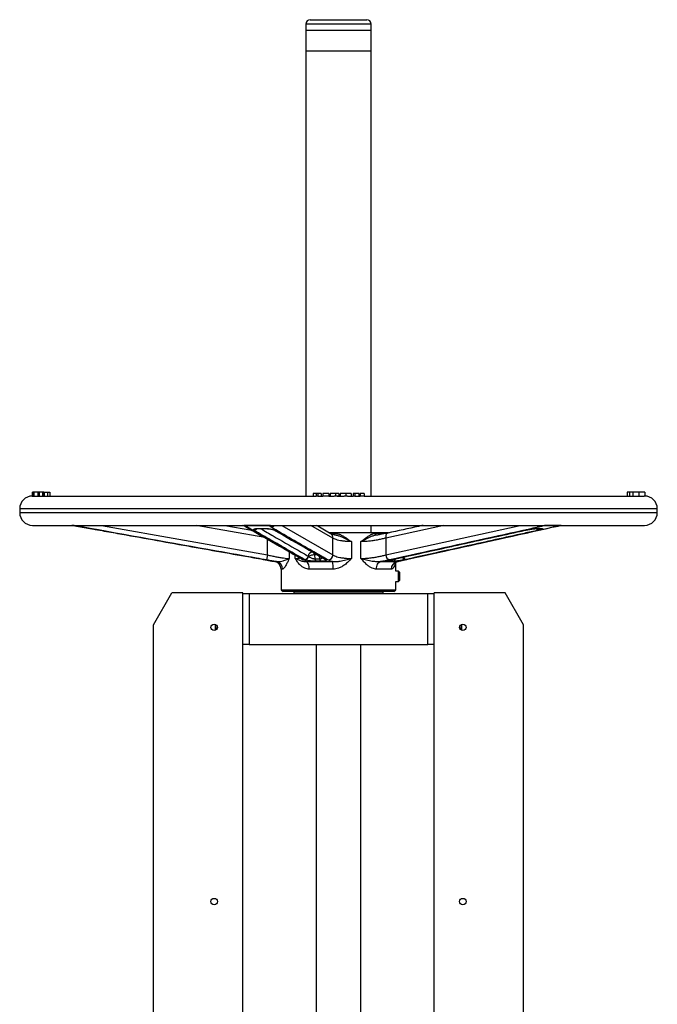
# Model space of a CAD drawing. Header units: millimetres. Extents: x 635 to 3836, y -1496 to 1629.
# Tile 42 of 46: x 2282 to 2782, y 168 to 940. Entities that reach past the tile are written whole.
import ezdxf

# ---------------------------------------------------------------- set-up
doc = ezdxf.new("R2010")
doc.units = ezdxf.units.MM

msp = doc.modelspace()

# ---------------------------------------------------------------- linework, layer by layer
at = {"color": 7, "linetype": 'Continuous', "lineweight": 25}
for p, q in [((2506.56, 936.58), (2506.56, 915.58)), ((2510.06, 940.08), (2554.36, 940.08)), ((2557.86, 915.58), (2557.86, 936.58)), ((2557.71, 931.58), (2506.71, 931.58)), ((2506.56, 915.58), (2557.86, 915.58)), ((2506.71, 915.58), (2506.71, 566.58)), ((2557.71, 566.58), (2557.71, 915.58)), ((2292.1, 569.58), (2292.1, 566.57)), ((2292.1, 566.57), (2292.21, 566.58)), ((2292.21, 569.58), (2292.21, 566.54)), ((2293.25, 569.58), (2292.21, 569.58)), ((2293.08, 566.58), (2514.76, 566.58)), ((2293.25, 569.58), (2293.25, 566.58)), ((2296.36, 569.58), (2293.25, 569.58)), ((2296.36, 569.58), (2296.36, 566.58)), ((2297.4, 569.58), (2296.36, 569.58)), ((2297.4, 569.58), (2297.4, 566.58)), ((2300.17, 569.58), (2297.4, 569.58)), ((2300.17, 569.58), (2300.17, 566.58)), ((2301.21, 569.58), (2300.17, 569.58)), ((2301.21, 569.58), (2301.21, 566.58)), ((2301.21, 569.58), (2303.91, 569.58)), ((2301.33, 569.58), (2301.33, 566.58)), ((2303.91, 569.58), (2303.91, 566.58)), ((2303.91, 569.58), (2305.88, 569.58)), ((2305.88, 569.58), (2305.88, 566.58)), ((2512.24, 568.58), (2512.24, 566.58)), ((2514.76, 568.58), (2512.24, 568.58)), ((2514.76, 568.58), (2514.76, 566.58)), ((2515.97, 568.58), (2514.76, 568.58)), ((2515.97, 566.58), (2514.76, 566.58)), ((2515.97, 568.58), (2515.97, 566.58)), ((2518.6, 568.58), (2515.97, 568.58)), ((2515.97, 566.58), (2519.81, 566.58)), ((2518.6, 568.58), (2518.6, 566.58)), ((2519.81, 568.58), (2519.81, 566.58)), ((2524.64, 568.58), (2519.81, 568.58)), ((2524.64, 566.58), (2519.81, 566.58)), ((2524.64, 568.58), (2524.64, 566.58)), ((2524.64, 566.58), (2528.76, 566.58)), ((2525.74, 568.58), (2525.74, 566.58)), ((2529.95, 568.58), (2529.95, 566.58)), ((2530.91, 566.58), (2530.32, 566.58)), ((2531.17, 566.58), (2536.64, 566.58)), ((2532.43, 568.58), (2532.43, 566.58)), ((2533.64, 568.58), (2533.64, 566.58)), ((2537.88, 568.58), (2537.88, 566.58)), ((2539.37, 566.58), (2543.84, 566.58)), ((2542.2, 568.58), (2542.2, 566.58)), ((2545.05, 568.58), (2543.84, 568.58)), ((2543.84, 568.58), (2543.84, 566.58)), ((2545.05, 566.58), (2543.84, 566.58)), ((2545.05, 568.58), (2545.05, 566.58)), ((2548.24, 568.58), (2545.05, 568.58)), ((2545.05, 566.58), (2549.33, 566.58)), ((2548.24, 568.58), (2548.24, 566.58)), ((2548.45, 568.58), (2548.24, 568.58)), ((2548.45, 568.58), (2548.45, 566.58)), ((2549.33, 568.58), (2549.33, 566.58)), ((2552.3, 568.58), (2549.33, 568.58)), ((2552.3, 566.58), (2549.33, 566.58)), ((2552.3, 568.58), (2552.3, 566.58)), ((2552.3, 566.58), (2771.78, 566.58)), ((2758.54, 569.58), (2758.54, 566.58)), ((2760.51, 569.58), (2758.54, 569.58)), ((2760.51, 569.58), (2760.51, 566.58)), ((2763.21, 569.58), (2760.51, 569.58)), ((2763.1, 569.58), (2763.1, 566.58)), ((2767.83, 569.58), (2767.83, 566.58)), ((2772.33, 569.58), (2772.33, 566.58)), ((2282.21, 556.58), (2282.21, 553.58)), ((2782.21, 553.58), (2782.21, 556.58)), ((2292.21, 543.58), (2772.21, 543.58)), ((2323.86, 543.51), (2337.32, 541.1)), ((2443.19, 543.58), (2464.28, 539.82)), ((2477.95, 543.51), (2457.87, 543.51)), ((2470.08, 541.1), (2473.89, 541.1)), ((2557.71, 537.58), (2557.71, 543.58)), ((2688.7, 541.1), (2691.06, 541.1)), ((2706.76, 543.51), (2694.35, 543.51)), ((2706.9, 543.5), (2707.57, 543.57)), ((2343.75, 539.99), (2345.1, 539.75)), ((2465.87, 539.75), (2465.58, 539.99)), ((2482.37, 539.99), (2482.91, 539.75)), ((2571.29, 537.58), (2525.08, 537.58)), ((2527.84, 520.37), (2527.84, 533.58)), ((2569.34, 533.58), (2569.34, 520.37)), ((2678.32, 539.75), (2679.49, 539.99)), ((2689.86, 539.99), (2688.86, 539.75)), ((2542.35, 530.8), (2542.35, 517.59)), ((2549.78, 517.59), (2549.78, 530.8)), ((2476.51, 520.37), (2475.81, 516.43)), ((2508.44, 519.47), (2508.78, 519.32)), ((2513.35, 520.36), (2513.69, 517.34)), ((2513.69, 517.34), (2517.5, 517.34)), ((2473.21, 516.87), (2474.66, 516.61)), ((2480.74, 515.4), (2480.46, 515.47)), ((2480.74, 515.4), (2482.27, 515.13)), ((2503.97, 516.9), (2504.08, 516.83)), ((2505.99, 516.61), (2505.39, 516.87)), ((2506.78, 515.13), (2527.52, 515.13)), ((2518.23, 515.41), (2514.38, 515.41)), ((2522.57, 516.87), (2522.86, 516.61)), ((2565.23, 515.13), (2578.05, 515.13)), ((2575.04, 515.41), (2572.67, 515.41)), ((2573.56, 516.61), (2574.64, 516.87)), ((2577.21, 507.58), (2577.21, 514.74)), ((2585.25, 516.87), (2583.99, 516.61)), ((2487.21, 509.22), (2487.21, 493.08)), ((2527.99, 509.22), (2509.29, 509.22)), ((2573.51, 509.22), (2561.96, 509.22)), ((2579.26, 507.58), (2577.21, 507.58)), ((2580.21, 506.63), (2579.26, 507.58)), ((2579.26, 499.58), (2579.26, 507.58)), ((2580.21, 500.52), (2580.21, 506.63)), ((2577.21, 499.58), (2579.26, 499.58)), ((2577.21, 493.08), (2577.21, 499.58)), ((2579.26, 499.58), (2580.21, 500.52)), ((2387.21, 465.58), (2401.64, 490.58)), ((2457.21, 490.58), (2401.64, 490.58)), ((2457.21, -39.42), (2457.21, 490.58)), ((2457.21, 490.08), (2462.21, 490.08)), ((2462.21, 490.08), (2462.21, 450.08)), ((2462.21, 490.08), (2602.21, 490.08)), ((2487.21, 493.08), (2488.71, 491.58)), ((2487.21, 493.08), (2577.21, 493.08)), ((2575.71, 491.58), (2488.71, 491.58)), ((2497.21, 491.08), (2497.21, 490.08)), ((2546.16, 491.08), (2497.21, 491.08)), ((2506.21, 491.58), (2506.21, 491.08)), ((2567.21, 491.08), (2546.16, 491.08)), ((2558.21, 491.08), (2558.21, 491.58)), ((2567.21, 490.08), (2567.21, 491.08)), ((2575.71, 491.58), (2577.21, 493.08)), ((2602.21, 450.08), (2602.21, 490.08)), ((2602.21, 490.08), (2607.21, 490.08)), ((2607.21, -39.42), (2607.21, 490.58)), ((2662.78, 490.58), (2607.21, 490.58)), ((2677.21, 465.58), (2662.78, 490.58)), ((2387.21, -14.42), (2387.21, 465.58)), ((2435.71, 461.29), (2435.71, 465.87)), ((2628.71, 465.87), (2628.71, 461.29)), ((2677.21, -14.42), (2677.21, 465.58)), ((2462.21, 450.08), (2457.21, 450.08)), ((2462.21, 450.08), (2602.21, 450.08)), ((2514.71, 450.08), (2514.71, 80.08)), ((2549.71, 80.08), (2549.71, 450.08)), ((2607.21, 450.08), (2602.21, 450.08))]:
    msp.add_line(p, q, dxfattribs=at)
at = {"color": 8, "linetype": 'Continuous', "lineweight": 25}
for p, q in [((2542.43, 936.58), (2506.56, 936.58)), ((2557.86, 936.58), (2542.43, 936.58)), ((2782.21, 556.58), (2282.21, 556.58)), ((2282.21, 553.58), (2782.21, 553.58)), ((2324.12, 543.51), (2323.86, 543.51)), ((2331.16, 543.58), (2330.93, 542.29)), ((2337.32, 541.1), (2337.42, 541.09)), ((2346.47, 543.58), (2476.51, 520.37)), ((2474.42, 533.95), (2420.47, 543.58)), ((2487.65, 543.58), (2527.84, 520.37)), ((2527.84, 533.58), (2510.52, 543.58)), ((2614.68, 543.58), (2569.34, 533.58)), ((2569.34, 520.37), (2674.54, 543.58)), ((2700.65, 542.29), (2700.93, 542.32)), ((2706.76, 543.51), (2706.9, 543.52)), ((2476.51, 520.37), (2476.51, 532.74)), ((2525.44, 537.37), (2529.11, 537.37)), ((2561.1, 537.37), (2570.39, 537.37)), ((2678.57, 539.77), (2678.32, 539.75)), ((2679.66, 540), (2679.49, 539.99)), ((2493.65, 522.83), (2493.65, 517.59)), ((2498.24, 517.59), (2498.24, 520.2)), ((2515.72, 520.36), (2513.35, 520.36)), ((2517.5, 517.34), (2517.26, 519.47)), ((2480.46, 515.47), (2480.74, 515.41)), ((2482.27, 515.13), (2483.47, 515.13)), ((2574.9, 516.9), (2574.64, 516.87)), ((2578.05, 515.13), (2577.98, 515.14)), ((2583.49, 516.43), (2583.71, 516.46)), ((2488.3, 509.22), (2487.21, 509.22))]:
    msp.add_line(p, q, dxfattribs=at)
at = {"color": 8, "linetype": 'Continuous', "lineweight": 25, "flags": 128}
for points in [[(2324.4, 543.58), (2324.36, 543.56), (2324.12, 543.51)], [(2457.14, 543.58), (2457.23, 543.56), (2457.87, 543.51)], [(2470.08, 541.1), (2470.19, 541.06), (2470.24, 541.06)], [(2473.89, 541.1), (2474, 541.06), (2474.07, 541.06)], [(2478.85, 543.58), (2478.73, 543.56), (2477.95, 543.51)], [(2688.24, 541.06), (2688.41, 541.06), (2688.7, 541.1)], [(2690.63, 541.06), (2690.77, 541.06), (2691.06, 541.1)], [(2694.35, 543.51), (2693.73, 543.56), (2693.63, 543.58)], [(2482.37, 539.99), (2481.9, 540.01), (2481.48, 540.12)], [(2562.06, 535.87), (2562.03, 535.87), (2561.82, 535.92), (2561.62, 536.04), (2561.45, 536.22), (2561.3, 536.46), (2561.19, 536.74), (2561.13, 537.05), (2561.1, 537.37)], [(2570.84, 537.48), (2570.74, 537.46), (2570.31, 537.25), (2569.95, 536.89), (2569.65, 536.4), (2569.43, 535.8), (2569.31, 535.11), (2569.27, 534.36), (2569.34, 533.58)], [(2573.97, 516.67), (2573.96, 516.67), (2573.56, 516.61)]]:
    msp.add_lwpolyline(points, dxfattribs=at)
at = {"color": 7, "linetype": 'Continuous', "lineweight": 25, "flags": 128}
for points in [[(2509.29, 509.22), (2509.25, 510.26), (2509.11, 511.27), (2508.89, 512.22), (2508.58, 513.07), (2508.21, 513.81), (2507.77, 514.41), (2507.29, 514.86), (2506.78, 515.13)], [(2561.96, 509.22), (2562.02, 510.26), (2562.2, 511.27), (2562.49, 512.22), (2562.89, 513.07), (2563.37, 513.81), (2563.94, 514.41), (2564.56, 514.86), (2565.23, 515.13)]]:
    msp.add_lwpolyline(points, dxfattribs=at)
at = {"color": 7, "linetype": 'Continuous', "lineweight": 25}
for centre in [(2434.71, 463.58), (2629.71, 463.58), (2434.71, 248.58), (2629.71, 248.58)]:
    msp.add_circle(centre, 2.5, dxfattribs=at)
for centre, radius, start, end in [((2510.06, 936.58), 3.5, 90, 180), ((2554.36, 936.58), 3.5, 0, 90), ((2292.21, 556.58), 10, 90, 180), ((2772.21, 556.58), 10, 0, 90), ((2292.21, 553.58), 10, 180, 270), ((2772.21, 553.58), 10, 270, 0), ((2323.15, 539.58), 4, 79.84094, 90), ((2505.4, 519.96), 3.08, 269.89104, 350.85164), ((2505.72, 519.68), 3.08, 274.89854, 353.20033), ((2513.08, 510.98), 9.38, 88.30818, 117.25681), ((2516.54, 517.27), 2.84, 178.55077, 220.74806), ((2520.35, 517.31), 2.86, 179.54637, 221.82129), ((2523.7, 520.56), 4.14, 273.1666, 357.28563), ((2573.53, 520.4), 4.19, 180.41134, 251.27319), ((2574.33, 517.94), 2.62, 285.79207, 346.82865), ((2481.21, 509.22), 6, 0, 79.84094), ((2482.34, 509.28), 5.96, 359.47246, 78.99333), ((2504.67, 510.36), 23.34, 357.19993, 11.77931), ((2579.39, 509.4), 5.88, 103.18442, 181.76642)]:
    msp.add_arc(centre, radius, start, end, dxfattribs=at)
at = {"color": 8, "linetype": 'Continuous', "lineweight": 25}
for centre, radius, start, end in [((2460.97, 545.84), 3.55, 239.98705, 269.66438), ((2465.71, 543.04), 3.05, 267.658, 315.62244), ((2465.85, 542.76), 3.01, 270.35658, 322.67969), ((2479, 546.27), 3.98, 271.15442, 317.47005), ((2689.19, 541.88), 2.15, 204.3178, 261.15434), ((2689.87, 544.97), 2.72, 210.86723, 260.9919), ((2689.92, 542.36), 2.37, 214.18876, 268.56885), ((2482.88, 542.41), 2.67, 239.51195, 270.66278), ((2524.13, 533.85), 3.71, 355.79885, 59.55382), ((2524.18, 536.95), 4.95, 347.34442, 4.81869), ((2512.56, 518.78), 4.18, 104.20493, 170.45971), ((2505.77, 519.61), 7.62, 5.60441, 18.02132), ((2522.89, 519.57), 2.95, 229.06744, 269.52675), ((2585.24, 519.05), 2.73, 189.9553, 242.76316), ((2585.79, 519.4), 2.58, 194.80909, 257.94112), ((2505.74, 519.98), 3.55, 240.30458, 268.37709), ((2522.48, 519.55), 2.67, 240.32103, 271.7556), ((2572.01, 517.87), 2.55, 285.01554, 333.87063)]:
    msp.add_arc(centre, radius, start, end, dxfattribs=at)
at = {"color": 7, "linetype": 'Continuous', "lineweight": 25}
for points, knots in [([(2292.21, 566.54), (2292.47, 566.56), (2292.76, 566.58), (2293.05, 566.58), (2293.08, 566.58)], [0, 0, 0, 0, 0.892102, 1, 1, 1, 1]), ([(2529.95, 568.58), (2529.3, 568.58), (2528.01, 568.58), (2526.56, 568.58), (2525.83, 568.58), (2525.77, 568.58), (2525.74, 568.58)], [0, 0, 0, 0, 0.2798862, 0.5588361, 0.7791447, 1, 1, 1, 1]), ([(2529.95, 566.58), (2529.73, 566.58), (2529.33, 566.58), (2528.94, 566.58), (2528.76, 566.58)], [0, 0, 0, 0, 0.559953, 1, 1, 1, 1]), ([(2532.43, 568.58), (2531.99, 568.58), (2531.2, 568.58), (2530.33, 568.58), (2529.95, 568.58)], [0, 0, 0, 0, 0.55911, 1, 1, 1, 1]), ([(2531.17, 566.58), (2530.94, 566.58), (2530.54, 566.58), (2530.13, 566.58), (2529.95, 566.58)], [0, 0, 0, 0, 0.559936, 1, 1, 1, 1]), ([(2532.43, 566.58), (2532.21, 566.58), (2531.8, 566.58), (2531.36, 566.58), (2531.17, 566.58)], [0, 0, 0, 0, 0.559787, 1, 1, 1, 1]), ([(2537.88, 568.58), (2537.22, 568.58), (2535.91, 568.58), (2534.48, 568.58), (2533.73, 568.58), (2533.67, 568.58), (2533.64, 568.58)], [0, 0, 0, 0, 0.279783, 0.558804, 0.779142, 1, 1, 1, 1]), ([(2537.88, 566.58), (2537.64, 566.58), (2537.23, 566.58), (2536.82, 566.58), (2536.64, 566.58)], [0, 0, 0, 0, 0.559867, 1, 1, 1, 1]), ([(2542.2, 568.58), (2542.15, 568.58), (2542.06, 568.58), (2541, 568.58), (2539.47, 568.58), (2538.41, 568.58), (2537.88, 568.58)], [0, 0, 0, 0, 0.2805176, 0.5596047, 0.779497, 1, 1, 1, 1]), ([(2539.37, 566.58), (2539.09, 566.58), (2538.6, 566.58), (2538.1, 566.58), (2537.88, 566.58)], [0, 0, 0, 0, 0.559806, 1, 1, 1, 1]), ([(2767.83, 569.58), (2767.15, 569.58), (2765.81, 569.58), (2764.17, 569.58), (2763.22, 569.58), (2763.14, 569.58), (2763.1, 569.58)], [0, 0, 0, 0, 0.28058, 0.559608, 0.779578, 1, 1, 1, 1]), ([(2772.33, 569.58), (2772.25, 569.58), (2772.1, 569.58), (2770.87, 569.58), (2769.36, 569.58), (2768.34, 569.58), (2767.83, 569.58)], [0, 0, 0, 0, 0.279586, 0.558772, 0.7793, 1, 1, 1, 1]), ([(2772.33, 566.58), (2772.3, 566.58), (2772.26, 566.58), (2771.93, 566.58), (2771.78, 566.58)], [0, 0, 0, 0, 0.559839, 1, 1, 1, 1]), ([(2330.93, 542.29), (2329.79, 542.49), (2327.48, 542.91), (2325.25, 543.31), (2324.12, 543.51)], [0, 0, 0, 0, 0.4946042, 1, 1, 1, 1]), ([(2475.81, 516.43), (2473.19, 516.9), (2460.06, 519.22), (2411.76, 527.82), (2366.1, 535.99), (2330.93, 542.29)], [0, 0, 0, 0, 0.054359, 0.271793, 1, 1, 1, 1]), ([(2337.42, 541.09), (2337.42, 541.09), (2337.42, 541.09), (2337.47, 541.08), (2337.58, 541.06), (2337.61, 541.06)], [0, 0, 0, 0, 0.125217, 0.735537, 1, 1, 1, 1]), ([(2337.61, 541.06), (2337.63, 541.05), (2337.75, 541.03), (2338.65, 540.88), (2340.25, 540.6), (2342.07, 540.28), (2343.32, 540.06), (2343.75, 539.99)], [0, 0, 0, 0, 0.047319, 0.286564, 0.54203, 0.842006, 1, 1, 1, 1]), ([(2456.95, 543.62), (2457.01, 543.61), (2457.51, 543.46), (2458.2, 543.21), (2458.85, 542.95), (2459.16, 542.78), (2459.19, 542.76), (2459.19, 542.76)], [0, 0, 0, 0, 0.052106, 0.421649, 0.726157, 0.995456, 1, 1, 1, 1]), ([(2457.87, 543.51), (2458.49, 543.31), (2459.75, 542.91), (2460.54, 542.5), (2460.95, 542.29)], [0, 0, 0, 0, 0.4946065, 1, 1, 1, 1]), ([(2459.19, 542.76), (2462.81, 540.67), (2474.95, 533.64), (2489.86, 524.98), (2501.2, 518.5), (2503.98, 516.91)], [0, 0, 0, 0, 0.242356, 0.813641, 1, 1, 1, 1]), ([(2460.95, 542.29), (2461.76, 541.82), (2465.81, 539.47), (2480.72, 530.82), (2494.8, 522.69), (2505.63, 516.43)], [0, 0, 0, 0, 0.054359, 0.271793, 1, 1, 1, 1]), ([(2465.58, 539.99), (2465.55, 540.06), (2465.46, 540.28), (2465.8, 540.6), (2466.77, 540.88), (2468.19, 541.07), (2469.45, 541.09), (2470.08, 541.1)], [0, 0, 0, 0, 0.132465, 0.383968, 0.598155, 0.798741, 1, 1, 1, 1]), ([(2467.34, 540.82), (2467.35, 540.82), (2467.37, 540.83), (2467.71, 540.9), (2468.31, 540.98), (2469.17, 541.05), (2469.89, 541.05), (2470.25, 541.06)], [0, 0, 0, 0, 0.139682, 0.327563, 0.544605, 0.771035, 1, 1, 1, 1]), ([(2470.24, 541.06), (2471.13, 541.06), (2472.4, 541.05), (2473.68, 541.06), (2474.06, 541.06)], [0, 0, 0, 0, 0.699983, 1, 1, 1, 1]), ([(2473.89, 541.1), (2474.57, 541.09), (2475.92, 541.07), (2478.01, 540.88), (2479.99, 540.6), (2481.45, 540.28), (2482.13, 540.06), (2482.37, 539.99)], [0, 0, 0, 0, 0.201259, 0.401845, 0.616032, 0.867535, 1, 1, 1, 1]), ([(2474.07, 541.05), (2474.31, 541.05), (2474.93, 541.05), (2476.03, 541), (2477.28, 540.9), (2478.49, 540.76), (2479.62, 540.58), (2480.58, 540.38), (2481.22, 540.21), (2481.43, 540.14), (2481.48, 540.12)], [0, 0, 0, 0, 0.081533, 0.210903, 0.345614, 0.484797, 0.630651, 0.783998, 0.941639, 1, 1, 1, 1]), ([(2479.08, 542.29), (2478.77, 542.49), (2478.13, 542.91), (2478.01, 543.31), (2477.95, 543.51)], [0, 0, 0, 0, 0.494604, 1, 1, 1, 1]), ([(2523.93, 516.43), (2523.11, 516.9), (2519.03, 519.22), (2504.07, 527.82), (2489.95, 535.99), (2479.08, 542.29)], [0, 0, 0, 0, 0.054359, 0.271793, 1, 1, 1, 1]), ([(2526.02, 537.05), (2525.75, 537.2), (2521.97, 539.35), (2518.19, 541.54), (2514.66, 543.58)], [0, 0, 0, 0, 0.070397, 1, 1, 1, 1]), ([(2598.59, 543.58), (2597.37, 543.31), (2588.12, 541.27), (2578.87, 539.24), (2570.84, 537.49)], [0, 0, 0, 0, 0.131788, 1, 1, 1, 1]), ([(2689.45, 542.29), (2687.32, 541.82), (2676.7, 539.47), (2637.63, 530.82), (2600.66, 522.69), (2572.18, 516.43)], [0, 0, 0, 0, 0.054359, 0.271793, 1, 1, 1, 1]), ([(2583.49, 516.43), (2585.61, 516.9), (2596.22, 519.22), (2635.27, 527.82), (2672.21, 535.99), (2700.65, 542.29)], [0, 0, 0, 0, 0.0543586, 0.2717929, 1, 1, 1, 1]), ([(2583.71, 516.46), (2584.64, 516.66), (2595.13, 518.96), (2627.43, 526.06), (2665.57, 534.49), (2694.15, 540.82), (2700.93, 542.32)], [0, 0, 0, 0, 0.023811, 0.268381, 0.826476, 1, 1, 1, 1]), ([(2679.49, 539.99), (2679.9, 540.06), (2681.09, 540.28), (2683.11, 540.6), (2685.35, 540.88), (2687.32, 541.07), (2688.24, 541.09), (2688.7, 541.1)], [0, 0, 0, 0, 0.1324646, 0.3839684, 0.5981546, 0.7987409, 1, 1, 1, 1]), ([(2679.66, 539.99), (2679.95, 540.05), (2680.76, 540.2), (2682.12, 540.42), (2683.24, 540.59), (2683.79, 540.66), (2683.85, 540.67)], [0, 0, 0, 0, 0.229392, 0.619151, 0.954418, 1, 1, 1, 1]), ([(2683.85, 540.67), (2684.24, 540.72), (2685.06, 540.83), (2686.21, 540.94), (2687.21, 541.02), (2687.91, 541.06), (2688.16, 541.05), (2688.24, 541.05)], [0, 0, 0, 0, 0.222631, 0.466068, 0.690208, 0.898175, 1, 1, 1, 1]), ([(2688.27, 541.06), (2688.82, 541.06), (2689.61, 541.05), (2690.4, 541.06), (2690.63, 541.06)], [0, 0, 0, 0, 0.700023, 1, 1, 1, 1]), ([(2694.35, 543.51), (2693.63, 543.31), (2692.18, 542.91), (2690.36, 542.5), (2689.45, 542.29)], [0, 0, 0, 0, 0.494607, 1, 1, 1, 1]), ([(2691.06, 541.1), (2691.4, 541.09), (2692.09, 541.07), (2692.3, 540.88), (2691.89, 540.6), (2690.98, 540.28), (2690.15, 540.06), (2689.86, 539.99)], [0, 0, 0, 0, 0.201259, 0.401845, 0.616032, 0.867535, 1, 1, 1, 1]), ([(2690.61, 541.05), (2690.69, 541.05), (2690.9, 541.06), (2691.03, 541.04), (2690.99, 541.05), (2690.99, 541.05)], [0, 0, 0, 0, 0.385564, 0.951051, 1, 1, 1, 1]), ([(2700.65, 542.29), (2701.6, 542.49), (2703.52, 542.91), (2705.67, 543.31), (2706.76, 543.51)], [0, 0, 0, 0, 0.494604, 1, 1, 1, 1]), ([(2700.93, 542.32), (2701.09, 542.35), (2701.94, 542.54), (2703.63, 542.89), (2705.48, 543.26), (2706.61, 543.46), (2706.9, 543.52)], [0, 0, 0, 0, 0.088882, 0.474125, 0.86325, 1, 1, 1, 1]), ([(2345.1, 539.75), (2349.69, 538.93), (2372.66, 534.81), (2412.89, 527.62), (2451, 520.81), (2470.74, 517.31), (2473.21, 516.87)], [0, 0, 0, 0, 0.107585, 0.537925, 0.942038, 1, 1, 1, 1]), ([(2505.39, 516.87), (2500.22, 519.86), (2493.64, 523.66), (2482.79, 529.95), (2474.78, 534.58), (2468.2, 538.4), (2465.87, 539.75)], [0, 0, 0, 0, 0.393035, 0.500613, 0.823343, 1, 1, 1, 1]), ([(2481.49, 540.11), (2481.53, 540.1), (2481.6, 540.08), (2481.58, 540.08), (2481.58, 540.09)], [0, 0, 0, 0, 0.4869004, 1, 1, 1, 1]), ([(2481.55, 540.1), (2482.76, 539.4), (2493.09, 533.42), (2506.28, 525.76), (2518.29, 518.88), (2521.17, 517.23)], [0, 0, 0, 0, 0.091841, 0.782972, 1, 1, 1, 1]), ([(2482.91, 539.75), (2489.5, 535.93), (2497.52, 531.29), (2510.73, 523.66), (2517.36, 519.86), (2522.57, 516.87)], [0, 0, 0, 0, 0.499387, 0.606965, 1, 1, 1, 1]), ([(2530.59, 535.71), (2530.15, 535.8), (2529.16, 535.99), (2527.93, 536.32), (2526.93, 536.64), (2526.29, 536.9), (2526.11, 537), (2526.02, 537.05)], [0, 0, 0, 0, 0.185608, 0.419408, 0.650581, 0.840366, 1, 1, 1, 1]), ([(2542.35, 530.8), (2541.3, 530.82), (2539.21, 530.85), (2536.3, 531.12), (2533.69, 531.53), (2531.4, 532.06), (2529.53, 532.68), (2528.41, 533.2), (2527.95, 533.5), (2527.84, 533.58)], [0, 0, 0, 0, 0.156877, 0.313777, 0.470422, 0.627098, 0.788432, 0.949783, 1, 1, 1, 1]), ([(2529.11, 537.37), (2530.01, 537.28), (2531.81, 537.1), (2534.32, 536.03), (2537.9, 534.01), (2540.47, 532.09), (2542.35, 530.8), (2542.35, 530.8)], [0, 0, 0, 0, 0.178833, 0.358387, 0.538553, 0.998514, 1, 1, 1, 1]), ([(2549.78, 530.8), (2549.78, 530.8), (2551.56, 532.09), (2553.89, 534.01), (2556.93, 536.03), (2559, 537.1), (2560.41, 537.28), (2561.1, 537.37)], [0, 0, 0, 0, 0.001486, 0.461447, 0.641613, 0.821167, 1, 1, 1, 1]), ([(2569.34, 533.58), (2568.41, 533.34), (2566.51, 532.87), (2563.33, 532.21), (2559.95, 531.63), (2556.52, 531.17), (2553.06, 530.86), (2550.88, 530.82), (2549.78, 530.8)], [0, 0, 0, 0, 0.164305, 0.333283, 0.497617, 0.666952, 0.830745, 1, 1, 1, 1]), ([(2570.81, 537.48), (2570.53, 537.42), (2569.55, 537.2), (2567.69, 536.84), (2565.26, 536.4), (2563.15, 536.06), (2561.85, 535.88), (2561.43, 535.82)], [0, 0, 0, 0, 0.105608, 0.361318, 0.619585, 0.877752, 1, 1, 1, 1]), ([(2574.64, 516.87), (2588.23, 519.86), (2605.54, 523.66), (2633.99, 529.95), (2654.97, 534.58), (2672.22, 538.4), (2678.32, 539.75)], [0, 0, 0, 0, 0.393035, 0.500613, 0.823343, 1, 1, 1, 1]), ([(2574.9, 516.9), (2577.98, 517.57), (2596.82, 521.69), (2631.37, 529.34), (2662.84, 536.3), (2678.56, 539.77)], [0, 0, 0, 0, 0.088975, 0.545108, 1, 1, 1, 1]), ([(2688.86, 539.75), (2685.14, 538.93), (2666.56, 534.81), (2642.07, 529.4), (2611.25, 522.59), (2595.29, 519.08), (2585.25, 516.87)], [0, 0, 0, 0, 0.107585, 0.537925, 0.709053, 1, 1, 1, 1]), ([(2678.57, 539.77), (2678.66, 539.79), (2678.99, 539.87), (2679.38, 539.94), (2679.65, 539.99)], [0, 0, 0, 0, 0.294648, 1, 1, 1, 1]), ([(2476.51, 520.37), (2477.62, 520.13), (2479.89, 519.66), (2483.18, 519), (2486.33, 518.42), (2489.16, 517.96), (2491.7, 517.65), (2492.99, 517.61), (2493.65, 517.59)], [0, 0, 0, 0, 0.1643047, 0.3332834, 0.4976171, 0.6669523, 0.8307452, 1, 1, 1, 1]), ([(2483.47, 515.13), (2484.18, 515.12), (2485.6, 515.1), (2488.23, 515.64), (2491.04, 516.43), (2492.84, 517.17), (2493.64, 517.59), (2493.65, 517.59)], [0, 0, 0, 0, 0.203596, 0.411132, 0.703043, 0.998372, 1, 1, 1, 1]), ([(2493.65, 517.59), (2493.65, 517.59), (2493.22, 516.7), (2492.39, 514.97), (2491.26, 512.79), (2490.25, 511.08), (2489.45, 509.99), (2488.79, 509.34), (2488.46, 509.26), (2488.3, 509.22)], [0, 0, 0, 0, 0.001165, 0.211245, 0.42101, 0.587816, 0.754271, 0.877229, 1, 1, 1, 1]), ([(2498.24, 517.59), (2498.24, 517.59), (2499.25, 517.18), (2501.1, 516.43), (2503.22, 515.65), (2504.99, 515.1), (2506.18, 515.12), (2506.78, 515.13)], [0, 0, 0, 0, 0.001628, 0.293018, 0.588874, 0.793409, 1, 1, 1, 1]), ([(2509.29, 509.22), (2508.69, 509.26), (2507.49, 509.34), (2505.61, 509.99), (2503.73, 511.08), (2501.75, 512.79), (2499.91, 514.97), (2498.78, 516.7), (2498.24, 517.59), (2498.24, 517.59)], [0, 0, 0, 0, 0.122771, 0.245729, 0.412184, 0.57899, 0.788755, 0.998835, 1, 1, 1, 1]), ([(2508.78, 519.32), (2508.88, 519.23), (2509.24, 518.89), (2510.03, 518.36), (2511.21, 517.81), (2512.38, 517.47), (2513.22, 517.35), (2513.61, 517.34), (2513.69, 517.34)], [0, 0, 0, 0, 0.099409, 0.374675, 0.604208, 0.806929, 0.960508, 1, 1, 1, 1]), ([(2527.52, 515.13), (2528.55, 515.12), (2530.62, 515.1), (2534, 515.64), (2537.87, 516.43), (2540.83, 517.17), (2542.34, 517.59), (2542.35, 517.59)], [0, 0, 0, 0, 0.203596, 0.411132, 0.703043, 0.998372, 1, 1, 1, 1]), ([(2527.84, 520.37), (2528.23, 520.13), (2529.04, 519.66), (2530.9, 519), (2533.21, 518.42), (2535.93, 517.96), (2539, 517.65), (2541.22, 517.61), (2542.35, 517.59)], [0, 0, 0, 0, 0.164305, 0.333283, 0.497617, 0.666952, 0.830745, 1, 1, 1, 1]), ([(2542.35, 517.59), (2542.35, 517.59), (2541.55, 516.7), (2539.9, 514.97), (2537.36, 512.79), (2534.76, 511.08), (2532.38, 509.99), (2530.09, 509.34), (2528.69, 509.26), (2527.99, 509.22)], [0, 0, 0, 0, 0.001165, 0.211245, 0.42101, 0.587816, 0.754271, 0.877229, 1, 1, 1, 1]), ([(2549.78, 517.59), (2550.8, 517.61), (2552.84, 517.64), (2556.08, 517.92), (2559.33, 518.33), (2562.54, 518.86), (2565.64, 519.47), (2567.89, 519.99), (2569.06, 520.3), (2569.34, 520.37)], [0, 0, 0, 0, 0.156877, 0.313777, 0.470422, 0.627098, 0.788432, 0.949783, 1, 1, 1, 1]), ([(2561.96, 509.22), (2561.43, 509.26), (2560.36, 509.34), (2558.54, 509.99), (2556.57, 511.08), (2554.34, 512.79), (2552.07, 514.97), (2550.54, 516.7), (2549.78, 517.59), (2549.78, 517.59)], [0, 0, 0, 0, 0.1227712, 0.2457294, 0.4121837, 0.5789895, 0.7887554, 0.998835, 1, 1, 1, 1]), ([(2549.78, 517.59), (2549.78, 517.59), (2551.19, 517.18), (2554.14, 516.43), (2558.25, 515.65), (2561.99, 515.1), (2564.14, 515.12), (2565.23, 515.13)], [0, 0, 0, 0, 0.001628, 0.293018, 0.588874, 0.793409, 1, 1, 1, 1]), ([(2474.66, 516.61), (2474.95, 516.56), (2475.71, 516.42), (2476.4, 516.29), (2476.82, 516.21)], [0, 0, 0, 0, 0.3777002, 1, 1, 1, 1]), ([(2483.47, 515.13), (2483.03, 515.2), (2481.58, 515.44), (2479.02, 515.87), (2476.89, 516.24), (2475.81, 516.43)], [0, 0, 0, 0, 0.179319, 0.585993, 1, 1, 1, 1]), ([(2476.82, 516.21), (2477.27, 516.12), (2478.16, 515.95), (2479.21, 515.74), (2479.96, 515.58), (2480.32, 515.51), (2480.48, 515.47), (2480.46, 515.47), (2480.46, 515.48)], [0, 0, 0, 0, 0.239957, 0.480381, 0.685547, 0.868216, 0.966621, 1, 1, 1, 1]), ([(2505.63, 516.43), (2505.98, 516.21), (2506.68, 515.75), (2506.74, 515.34), (2506.78, 515.13)], [0, 0, 0, 0, 0.493367, 1, 1, 1, 1]), ([(2514.38, 515.41), (2513.68, 515.43), (2512.28, 515.47), (2510.12, 515.7), (2508.09, 516.03), (2506.75, 516.36), (2506.14, 516.56), (2505.99, 516.61)], [0, 0, 0, 0, 0.214337, 0.427546, 0.652997, 0.909355, 1, 1, 1, 1]), ([(2522.86, 516.61), (2522.88, 516.56), (2522.96, 516.36), (2522.67, 516.03), (2521.67, 515.7), (2520.19, 515.47), (2518.88, 515.43), (2518.23, 515.41)], [0, 0, 0, 0, 0.090645, 0.347003, 0.572454, 0.785663, 1, 1, 1, 1]), ([(2527.52, 515.13), (2527.25, 515.2), (2526.36, 515.44), (2525.05, 515.87), (2524.31, 516.24), (2523.93, 516.43)], [0, 0, 0, 0, 0.179319, 0.585993, 1, 1, 1, 1]), ([(2572.18, 516.43), (2571.11, 516.21), (2568.94, 515.75), (2566.48, 515.34), (2565.23, 515.13)], [0, 0, 0, 0, 0.493367, 1, 1, 1, 1]), ([(2572.67, 515.41), (2572.31, 515.43), (2571.59, 515.47), (2571.36, 515.7), (2571.77, 516.03), (2572.64, 516.36), (2573.37, 516.56), (2573.56, 516.61)], [0, 0, 0, 0, 0.214337, 0.427546, 0.652997, 0.909355, 1, 1, 1, 1]), ([(2572.81, 516.3), (2572.82, 516.3), (2572.85, 516.32), (2573.15, 516.43), (2573.53, 516.56), (2573.88, 516.65), (2573.98, 516.67)], [0, 0, 0, 0, 0.1996097, 0.4893068, 0.8531431, 1, 1, 1, 1]), ([(2573.97, 516.67), (2574.04, 516.69), (2574.3, 516.76), (2574.65, 516.84), (2574.91, 516.9)], [0, 0, 0, 0, 0.267043, 1, 1, 1, 1]), ([(2583.99, 516.61), (2583.71, 516.56), (2582.66, 516.36), (2580.78, 516.03), (2578.5, 515.7), (2576.48, 515.47), (2575.52, 515.43), (2575.04, 515.41)], [0, 0, 0, 0, 0.090645, 0.347003, 0.572454, 0.785663, 1, 1, 1, 1]), ([(2576.21, 513.93), (2576.21, 513.93), (2576.2, 513.92), (2576.39, 514.19), (2576.89, 514.6), (2577.47, 514.97), (2577.91, 515.04), (2578, 515.06)], [0, 0, 0, 0, 0.147618, 0.373549, 0.626207, 0.928813, 1, 1, 1, 1]), ([(2578, 515.08), (2578.44, 515.2), (2579.37, 515.45), (2581.11, 515.87), (2582.59, 516.22), (2583.53, 516.42), (2583.73, 516.46)], [0, 0, 0, 0, 0.283353, 0.595485, 0.912459, 1, 1, 1, 1]), ([(2578.05, 515.13), (2578.33, 515.2), (2579.23, 515.44), (2580.98, 515.87), (2582.65, 516.24), (2583.49, 516.43)], [0, 0, 0, 0, 0.179319, 0.585993, 1, 1, 1, 1]), ([(2435.76, 465.79), (2435.81, 464.98), (2435.91, 463.64), (2436.29, 462.34), (2436.45, 461.83)], [0, 0, 0, 0, 0.608334, 1, 1, 1, 1]), ([(2627.97, 461.83), (2628.14, 462.39), (2628.53, 463.68), (2628.6, 465.02), (2628.63, 465.78)], [0, 0, 0, 0, 0.432821, 1, 1, 1, 1])]:
    msp.add_open_spline(points, degree=3, knots=knots, dxfattribs=at)
at = {"color": 8, "linetype": 'Continuous', "lineweight": 25}
for points, knots in [([(2471, 541.06), (2471.1, 541), (2474.44, 539.07), (2484.27, 533.38), (2496.65, 526.22), (2505.79, 520.99), (2508.44, 519.47)], [0, 0, 0, 0, 0.007733, 0.267706, 0.787653, 1, 1, 1, 1]), ([(2542.35, 530.8), (2542.34, 530.8), (2540.25, 531.73), (2537.45, 533.15), (2533.81, 534.73), (2531.96, 535.46), (2530.84, 535.61), (2530.58, 535.65)], [0, 0, 0, 0, 0.001859, 0.538373, 0.738675, 0.938541, 1, 1, 1, 1]), ([(2561.44, 535.76), (2561.01, 535.69), (2559.82, 535.52), (2557.89, 534.74), (2554.44, 533.15), (2551.76, 531.73), (2549.78, 530.8), (2549.78, 530.8)], [0, 0, 0, 0, 0.109115, 0.298833, 0.488964, 0.998235, 1, 1, 1, 1]), ([(2498.24, 517.59), (2498.9, 517.61), (2500.24, 517.65), (2501.45, 517.84), (2501.85, 518.03), (2501.95, 518.07)], [0, 0, 0, 0, 0.431556, 0.863173, 1, 1, 1, 1]), ([(2517.5, 517.34), (2517.83, 517.36), (2518.2, 517.38), (2518.84, 517.54), (2519.34, 517.74), (2519.55, 518.01), (2519.64, 518.11)], [0, 0, 0, 0, 0.3171747, 0.3665263, 0.751861, 1, 1, 1, 1]), ([(2476.82, 516.21), (2477.14, 516.15), (2478.14, 515.96), (2479.4, 515.7), (2480.52, 515.47), (2480.66, 515.43), (2480.74, 515.41)], [0, 0, 0, 0, 0.140802, 0.437445, 0.71798, 1, 1, 1, 1]), ([(2576.61, 514.35), (2576.51, 513.78), (2576.29, 512.58), (2575.75, 511.09), (2575.08, 509.99), (2574.32, 509.34), (2573.78, 509.26), (2573.51, 509.22)], [0, 0, 0, 0, 0.2053526, 0.434289, 0.662743, 0.8314999, 1, 1, 1, 1])]:
    msp.add_open_spline(points, degree=3, knots=knots, dxfattribs=at)

doc.saveas('drawing.dxf')
